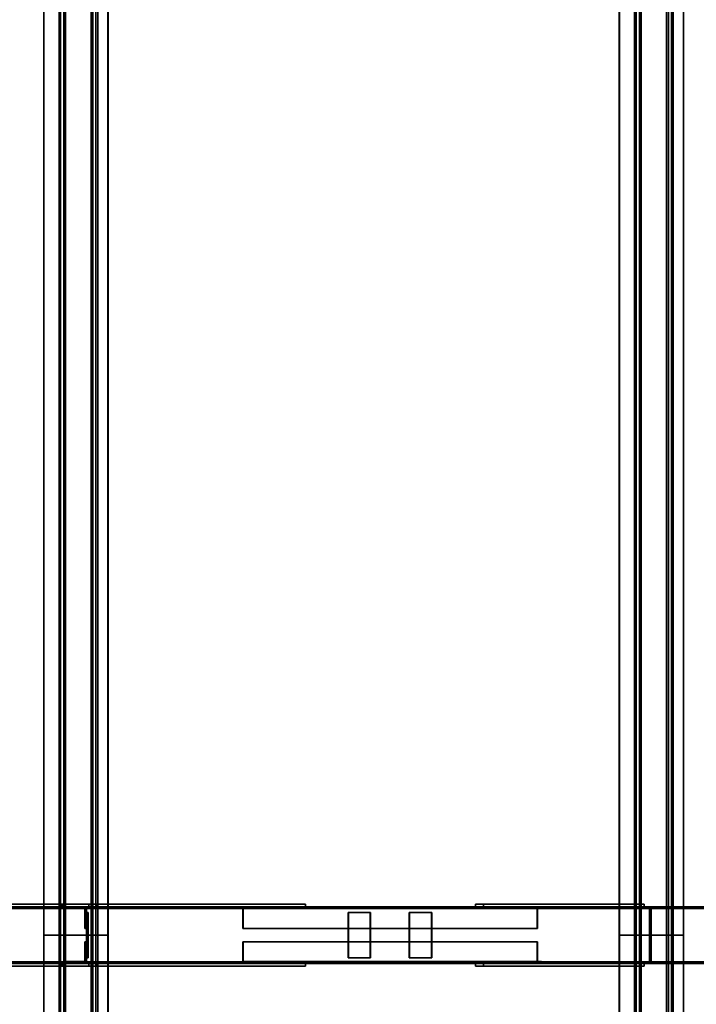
# Model space of a CAD drawing. Extents: x 13429 to 13460.1, y 572.8 to 605.1.
# Tile 24 of 256: x 13439.3 to 13440.5, y 576 to 577.8. Entities that reach past the tile are written whole.
import ezdxf

# ---------------------------------------------------------------- set-up
doc = ezdxf.new("R2010")
doc.units = 0
doc.header["$LTSCALE"] = 150
doc.header["$MEASUREMENT"] = 0
doc.layers.add('3DFACE_PLATE', color=7, linetype='CONTINUOUS')
doc.layers.add('3DFACE_SHAPE', color=7, linetype='CONTINUOUS')

msp = doc.modelspace()

# ---------------------------------------------------------------- linework, layer by layer
at = {"layer": '3DFACE_PLATE', "color": 6}
for points, invisible_edges in [([(13439.1761, 576.201, 0.5169), (13439.19, 576.201, 0.6562), (13439.4596, 576.201, 0.4886)], 2), ([(13439.4596, 576.201, 0.4886), (13439.4596, 576.196, 0.4886), (13439.1761, 576.201, 0.5169)], 2), ([(13439.4596, 576.196, 0.4886), (13439.1761, 576.196, 0.5169), (13439.1761, 576.201, 0.5169)], 12), ([(13439.4596, 576.196, 0.4886), (13439.4736, 576.196, 0.6279), (13439.1761, 576.196, 0.5169)], 2), ([(13439.4736, 576.196, 0.6279), (13439.19, 576.196, 0.6562), (13439.1761, 576.196, 0.5169)], 12), ([(13439.19, 576.201, 0.6562), (13439.4736, 576.201, 0.6279), (13439.4596, 576.201, 0.4886)], 12), ([(13439.19, 576.201, 0.6562), (13439.19, 576.196, 0.6562), (13439.4736, 576.201, 0.6279)], 2), ([(13439.19, 576.196, 0.6562), (13439.4736, 576.196, 0.6279), (13439.4736, 576.201, 0.6279)], 12), ([(13439.8426, 576.201, 0.49), (13439.8426, 576.201, 0.35), (13439.4126, 576.201, 0.49)], 2), ([(13439.8426, 576.201, 0.35), (13439.4126, 576.201, 0.35), (13439.4126, 576.201, 0.49)], 12), ([(13439.4126, 576.201, 0.49), (13439.4126, 576.196, 0.49), (13439.8426, 576.201, 0.49)], 2), ([(13439.4126, 576.196, 0.49), (13439.8426, 576.196, 0.49), (13439.8426, 576.201, 0.49)], 12), ([(13439.4126, 576.201, 0.35), (13439.4126, 576.196, 0.35), (13439.4126, 576.201, 0.49)], 2), ([(13439.4126, 576.196, 0.35), (13439.4126, 576.196, 0.49), (13439.4126, 576.201, 0.49)], 12), ([(13439.8426, 576.201, 0.35), (13439.8426, 576.196, 0.35), (13439.4126, 576.201, 0.35)], 2), ([(13439.8426, 576.196, 0.35), (13439.4126, 576.196, 0.35), (13439.4126, 576.201, 0.35)], 12), ([(13439.4126, 576.196, 0.49), (13439.4126, 576.196, 0.35), (13439.8426, 576.196, 0.49)], 2), ([(13439.4126, 576.196, 0.35), (13439.8426, 576.196, 0.35), (13439.8426, 576.196, 0.49)], 12), ([(13439.4736, 576.201, 0.6279), (13439.4736, 576.196, 0.6279), (13439.4596, 576.201, 0.4886)], 2), ([(13439.4736, 576.196, 0.6279), (13439.4596, 576.196, 0.4886), (13439.4596, 576.201, 0.4886)], 12), ([(13439.8426, 576.201, 0.49), (13439.8426, 576.196, 0.49), (13439.8426, 576.201, 0.35)], 2), ([(13439.8426, 576.196, 0.49), (13439.8426, 576.196, 0.35), (13439.8426, 576.201, 0.35)], 12), ([(13440.143, 576.201, 0.4202), (13440.1569, 576.201, 0.5595), (13440.4266, 576.201, 0.3919)], 2), ([(13440.4266, 576.201, 0.3919), (13440.4266, 576.196, 0.3919), (13440.143, 576.201, 0.4202)], 2), ([(13440.4266, 576.196, 0.3919), (13440.143, 576.196, 0.4202), (13440.143, 576.201, 0.4202)], 12), ([(13440.143, 576.201, 0.4202), (13440.143, 576.196, 0.4202), (13440.1569, 576.201, 0.5595)], 2), ([(13440.143, 576.196, 0.4202), (13440.1569, 576.196, 0.5595), (13440.1569, 576.201, 0.5595)], 12), ([(13440.4266, 576.196, 0.3919), (13440.4405, 576.196, 0.5312), (13440.143, 576.196, 0.4202)], 2), ([(13440.4405, 576.196, 0.5312), (13440.1569, 576.196, 0.5595), (13440.143, 576.196, 0.4202)], 12), ([(13440.1569, 576.201, 0.5595), (13440.4405, 576.201, 0.5312), (13440.4266, 576.201, 0.3919)], 12), ([(13440.1569, 576.201, 0.5595), (13440.1569, 576.196, 0.5595), (13440.4405, 576.201, 0.5312)], 2), ([(13440.1569, 576.196, 0.5595), (13440.4405, 576.196, 0.5312), (13440.4405, 576.201, 0.5312)], 12), ([(13440.4405, 576.201, 0.5312), (13440.4405, 576.196, 0.5312), (13440.4266, 576.201, 0.3919)], 2), ([(13440.4405, 576.196, 0.5312), (13440.4266, 576.196, 0.3919), (13440.4266, 576.201, 0.3919)], 12), ([(13439.4556, 576.186, 0.5127), (13439.4556, 576.186, 0.4727), (13439.4556, 576.106, 0.5127)], 2), ([(13439.4556, 576.186, 0.4727), (13439.4556, 576.106, 0.4727), (13439.4556, 576.106, 0.5127)], 12), ([(13439.4586, 576.186, 0.5127), (13439.4556, 576.186, 0.5127), (13439.4586, 576.106, 0.5127)], 2), ([(13439.4556, 576.186, 0.5127), (13439.4556, 576.106, 0.5127), (13439.4586, 576.106, 0.5127)], 12), ([(13439.4586, 576.186, 0.4727), (13439.4556, 576.186, 0.4727), (13439.4586, 576.186, 0.5127)], 2), ([(13439.4556, 576.186, 0.4727), (13439.4556, 576.186, 0.5127), (13439.4586, 576.186, 0.5127)], 12), ([(13439.4586, 576.106, 0.4727), (13439.4556, 576.106, 0.4727), (13439.4586, 576.186, 0.4727)], 2), ([(13439.4556, 576.106, 0.4727), (13439.4556, 576.186, 0.4727), (13439.4586, 576.186, 0.4727)], 12), ([(13439.4556, 576.186, 0.5067), (13439.4556, 576.186, 0.4667), (13439.4556, 576.106, 0.5067)], 2), ([(13439.4556, 576.186, 0.4667), (13439.4556, 576.106, 0.4667), (13439.4556, 576.106, 0.5067)], 12), ([(13439.4586, 576.186, 0.5067), (13439.4556, 576.186, 0.5067), (13439.4586, 576.106, 0.5067)], 2), ([(13439.4556, 576.186, 0.5067), (13439.4556, 576.106, 0.5067), (13439.4586, 576.106, 0.5067)], 12), ([(13439.4586, 576.186, 0.4667), (13439.4556, 576.186, 0.4667), (13439.4586, 576.186, 0.5067)], 2), ([(13439.4556, 576.186, 0.4667), (13439.4556, 576.186, 0.5067), (13439.4586, 576.186, 0.5067)], 12), ([(13439.4586, 576.106, 0.4667), (13439.4556, 576.106, 0.4667), (13439.4586, 576.186, 0.4667)], 2), ([(13439.4556, 576.106, 0.4667), (13439.4556, 576.186, 0.4667), (13439.4586, 576.186, 0.4667)], 12), ([(13439.4586, 576.106, 0.5127), (13439.4586, 576.106, 0.4727), (13439.4586, 576.186, 0.5127)], 2), ([(13439.4586, 576.106, 0.4727), (13439.4586, 576.186, 0.4727), (13439.4586, 576.186, 0.5127)], 12), ([(13439.4586, 576.106, 0.5067), (13439.4586, 576.106, 0.4667), (13439.4586, 576.186, 0.5067)], 2), ([(13439.4586, 576.106, 0.4667), (13439.4586, 576.186, 0.4667), (13439.4586, 576.186, 0.5067)], 12), ([(13439.9177, 576.106, 0.457), (13439.9569, 576.106, 0.4647), (13439.9177, 576.186, 0.457)], 2), ([(13439.9569, 576.106, 0.4647), (13439.9569, 576.186, 0.4647), (13439.9177, 576.186, 0.457)], 12), ([(13439.9177, 576.186, 0.457), (13439.9182, 576.186, 0.4541), (13439.9177, 576.106, 0.457)], 2), ([(13439.9182, 576.186, 0.4541), (13439.9182, 576.106, 0.4541), (13439.9177, 576.106, 0.457)], 12), ([(13439.9569, 576.186, 0.4647), (13439.9575, 576.186, 0.4618), (13439.9177, 576.186, 0.457)], 2), ([(13439.9575, 576.186, 0.4618), (13439.9182, 576.186, 0.4541), (13439.9177, 576.186, 0.457)], 12), ([(13439.9182, 576.186, 0.4541), (13439.9575, 576.186, 0.4618), (13439.9182, 576.106, 0.4541)], 2), ([(13439.9575, 576.186, 0.4618), (13439.9575, 576.106, 0.4618), (13439.9182, 576.106, 0.4541)], 12), ([(13439.9569, 576.106, 0.4647), (13439.9575, 576.106, 0.4618), (13439.9569, 576.186, 0.4647)], 2), ([(13439.9575, 576.106, 0.4618), (13439.9575, 576.186, 0.4618), (13439.9569, 576.186, 0.4647)], 12), ([(13440.0256, 576.106, 0.4782), (13440.0648, 576.106, 0.4859), (13440.0256, 576.186, 0.4782)], 2), ([(13440.0648, 576.106, 0.4859), (13440.0648, 576.186, 0.4859), (13440.0256, 576.186, 0.4782)], 12), ([(13440.0256, 576.186, 0.4782), (13440.0262, 576.186, 0.4753), (13440.0256, 576.106, 0.4782)], 2), ([(13440.0262, 576.186, 0.4753), (13440.0262, 576.106, 0.4753), (13440.0256, 576.106, 0.4782)], 12), ([(13440.0648, 576.186, 0.4859), (13440.0654, 576.186, 0.483), (13440.0256, 576.186, 0.4782)], 2), ([(13440.0654, 576.186, 0.483), (13440.0262, 576.186, 0.4753), (13440.0256, 576.186, 0.4782)], 12), ([(13440.0262, 576.186, 0.4753), (13440.0654, 576.186, 0.483), (13440.0262, 576.106, 0.4753)], 2), ([(13440.0654, 576.186, 0.483), (13440.0654, 576.106, 0.483), (13440.0262, 576.106, 0.4753)], 12), ([(13440.0648, 576.106, 0.4859), (13440.0654, 576.106, 0.483), (13440.0648, 576.186, 0.4859)], 2), ([(13440.0654, 576.106, 0.483), (13440.0654, 576.186, 0.483), (13440.0648, 576.186, 0.4859)], 12), ([(13439.4586, 576.106, 0.5127), (13439.4556, 576.106, 0.5127), (13439.4586, 576.106, 0.4727)], 2), ([(13439.4556, 576.106, 0.5127), (13439.4556, 576.106, 0.4727), (13439.4586, 576.106, 0.4727)], 12), ([(13439.4586, 576.106, 0.5067), (13439.4556, 576.106, 0.5067), (13439.4586, 576.106, 0.4667)], 2), ([(13439.4556, 576.106, 0.5067), (13439.4556, 576.106, 0.4667), (13439.4586, 576.106, 0.4667)], 12), ([(13439.9177, 576.106, 0.457), (13439.9182, 576.106, 0.4541), (13439.9569, 576.106, 0.4647)], 2), ([(13439.9182, 576.106, 0.4541), (13439.9575, 576.106, 0.4618), (13439.9569, 576.106, 0.4647)], 12), ([(13440.0256, 576.106, 0.4782), (13440.0262, 576.106, 0.4753), (13440.0648, 576.106, 0.4859)], 2), ([(13440.0262, 576.106, 0.4753), (13440.0654, 576.106, 0.483), (13440.0648, 576.106, 0.4859)], 12), ([(13439.1761, 576.096, 0.5169), (13439.19, 576.096, 0.6562), (13439.4596, 576.096, 0.4886)], 2), ([(13439.4596, 576.096, 0.4886), (13439.4596, 576.091, 0.4886), (13439.1761, 576.096, 0.5169)], 2), ([(13439.4596, 576.091, 0.4886), (13439.1761, 576.091, 0.5169), (13439.1761, 576.096, 0.5169)], 12), ([(13439.4596, 576.091, 0.4886), (13439.4736, 576.091, 0.6279), (13439.1761, 576.091, 0.5169)], 2), ([(13439.4736, 576.091, 0.6279), (13439.19, 576.091, 0.6562), (13439.1761, 576.091, 0.5169)], 12), ([(13439.19, 576.096, 0.6562), (13439.4736, 576.096, 0.6279), (13439.4596, 576.096, 0.4886)], 12), ([(13439.19, 576.096, 0.6562), (13439.19, 576.091, 0.6562), (13439.4736, 576.096, 0.6279)], 2), ([(13439.19, 576.091, 0.6562), (13439.4736, 576.091, 0.6279), (13439.4736, 576.096, 0.6279)], 12), ([(13439.8426, 576.096, 0.49), (13439.8426, 576.096, 0.35), (13439.4126, 576.096, 0.49)], 2), ([(13439.8426, 576.096, 0.35), (13439.4126, 576.096, 0.35), (13439.4126, 576.096, 0.49)], 12), ([(13439.4126, 576.096, 0.49), (13439.4126, 576.091, 0.49), (13439.8426, 576.096, 0.49)], 2), ([(13439.4126, 576.091, 0.49), (13439.8426, 576.091, 0.49), (13439.8426, 576.096, 0.49)], 12), ([(13439.4126, 576.096, 0.35), (13439.4126, 576.091, 0.35), (13439.4126, 576.096, 0.49)], 2), ([(13439.4126, 576.091, 0.35), (13439.4126, 576.091, 0.49), (13439.4126, 576.096, 0.49)], 12), ([(13439.8426, 576.096, 0.35), (13439.8426, 576.091, 0.35), (13439.4126, 576.096, 0.35)], 2), ([(13439.8426, 576.091, 0.35), (13439.4126, 576.091, 0.35), (13439.4126, 576.096, 0.35)], 12), ([(13439.4126, 576.091, 0.49), (13439.4126, 576.091, 0.35), (13439.8426, 576.091, 0.49)], 2), ([(13439.4126, 576.091, 0.35), (13439.8426, 576.091, 0.35), (13439.8426, 576.091, 0.49)], 12), ([(13439.4736, 576.096, 0.6279), (13439.4736, 576.091, 0.6279), (13439.4596, 576.096, 0.4886)], 2), ([(13439.4736, 576.091, 0.6279), (13439.4596, 576.091, 0.4886), (13439.4596, 576.096, 0.4886)], 12), ([(13439.8426, 576.096, 0.49), (13439.8426, 576.091, 0.49), (13439.8426, 576.096, 0.35)], 2), ([(13439.8426, 576.091, 0.49), (13439.8426, 576.091, 0.35), (13439.8426, 576.096, 0.35)], 12), ([(13440.143, 576.096, 0.4202), (13440.1569, 576.096, 0.5595), (13440.4266, 576.096, 0.3919)], 2), ([(13440.4266, 576.096, 0.3919), (13440.4266, 576.091, 0.3919), (13440.143, 576.096, 0.4202)], 2), ([(13440.4266, 576.091, 0.3919), (13440.143, 576.091, 0.4202), (13440.143, 576.096, 0.4202)], 12), ([(13440.143, 576.096, 0.4202), (13440.143, 576.091, 0.4202), (13440.1569, 576.096, 0.5595)], 2), ([(13440.143, 576.091, 0.4202), (13440.1569, 576.091, 0.5595), (13440.1569, 576.096, 0.5595)], 12), ([(13440.4266, 576.091, 0.3919), (13440.4405, 576.091, 0.5312), (13440.143, 576.091, 0.4202)], 2), ([(13440.4405, 576.091, 0.5312), (13440.1569, 576.091, 0.5595), (13440.143, 576.091, 0.4202)], 12), ([(13440.1569, 576.096, 0.5595), (13440.4405, 576.096, 0.5312), (13440.4266, 576.096, 0.3919)], 12), ([(13440.1569, 576.096, 0.5595), (13440.1569, 576.091, 0.5595), (13440.4405, 576.096, 0.5312)], 2), ([(13440.1569, 576.091, 0.5595), (13440.4405, 576.091, 0.5312), (13440.4405, 576.096, 0.5312)], 12), ([(13440.4405, 576.096, 0.5312), (13440.4405, 576.091, 0.5312), (13440.4266, 576.096, 0.3919)], 2), ([(13440.4405, 576.091, 0.5312), (13440.4266, 576.091, 0.3919), (13440.4266, 576.096, 0.3919)], 12)]:
    msp.add_3dface(points, dxfattribs=dict(at, invisible_edges=invisible_edges))
at = {"layer": '3DFACE_SHAPE', "color": 13}
for points, invisible_edges in [([(13439.38, 579.446, 0.6573), (13439.38, 576.146, 0.6573), (13439.3803, 579.446, 0.6604)], 2), ([(13439.38, 576.146, 0.6573), (13439.3803, 576.146, 0.6604), (13439.3803, 579.446, 0.6604)], 12), ([(13439.4098, 579.446, 0.6543), (13439.4098, 576.146, 0.6543), (13439.38, 579.446, 0.6573)], 2), ([(13439.4098, 576.146, 0.6543), (13439.38, 576.146, 0.6573), (13439.38, 579.446, 0.6573)], 12), ([(13439.3803, 579.446, 0.6604), (13439.3803, 576.146, 0.6604), (13439.4071, 579.446, 0.6577)], 2), ([(13439.3803, 576.146, 0.6604), (13439.4071, 576.146, 0.6577), (13439.4071, 579.446, 0.6577)], 12), ([(13439.4071, 579.446, 0.6577), (13439.4071, 576.146, 0.6577), (13439.4157, 579.446, 0.7442)], 2), ([(13439.4071, 576.146, 0.6577), (13439.4157, 576.146, 0.7442), (13439.4157, 579.446, 0.7442)], 12), ([(13439.4185, 579.446, 0.7409), (13439.4185, 576.146, 0.7409), (13439.4098, 579.446, 0.6543)], 2), ([(13439.4185, 576.146, 0.7409), (13439.4098, 576.146, 0.6543), (13439.4098, 579.446, 0.6543)], 12), ([(13439.4157, 579.446, 0.7442), (13439.4157, 576.146, 0.7442), (13439.4754, 579.446, 0.7382)], 2), ([(13439.4157, 576.146, 0.7442), (13439.4754, 576.146, 0.7382), (13439.4754, 579.446, 0.7382)], 12), ([(13439.4721, 579.446, 0.7355), (13439.4721, 576.146, 0.7355), (13439.4185, 579.446, 0.7409)], 2), ([(13439.4721, 576.146, 0.7355), (13439.4185, 576.146, 0.7409), (13439.4185, 579.446, 0.7409)], 12), ([(13439.4635, 579.446, 0.649), (13439.4635, 576.146, 0.649), (13439.4721, 579.446, 0.7355)], 2), ([(13439.4635, 576.146, 0.649), (13439.4721, 576.146, 0.7355), (13439.4721, 579.446, 0.7355)], 12), ([(13439.4933, 579.446, 0.646), (13439.4933, 576.146, 0.646), (13439.4635, 579.446, 0.649)], 2), ([(13439.4933, 576.146, 0.646), (13439.4635, 576.146, 0.649), (13439.4635, 579.446, 0.649)], 12), ([(13439.4668, 579.446, 0.6517), (13439.4668, 576.146, 0.6517), (13439.4936, 579.446, 0.649)], 2), ([(13439.4668, 576.146, 0.6517), (13439.4936, 576.146, 0.649), (13439.4936, 579.446, 0.649)], 12), ([(13439.4754, 579.446, 0.7382), (13439.4754, 576.146, 0.7382), (13439.4668, 579.446, 0.6517)], 2), ([(13439.4754, 576.146, 0.7382), (13439.4668, 576.146, 0.6517), (13439.4668, 579.446, 0.6517)], 12), ([(13439.4936, 579.446, 0.649), (13439.4936, 576.146, 0.649), (13439.4933, 579.446, 0.646)], 2), ([(13439.4936, 576.146, 0.649), (13439.4933, 576.146, 0.646), (13439.4933, 579.446, 0.646)], 12), ([(13440.3967, 579.446, 0.5557), (13440.3967, 576.146, 0.5557), (13440.397, 579.446, 0.5587)], 2), ([(13440.3967, 576.146, 0.5557), (13440.397, 576.146, 0.5587), (13440.397, 579.446, 0.5587)], 12), ([(13440.4265, 579.446, 0.5527), (13440.4265, 576.146, 0.5527), (13440.3967, 579.446, 0.5557)], 2), ([(13440.4265, 576.146, 0.5527), (13440.3967, 576.146, 0.5557), (13440.3967, 579.446, 0.5557)], 12), ([(13440.397, 579.446, 0.5587), (13440.397, 576.146, 0.5587), (13440.4238, 579.446, 0.556)], 2), ([(13440.397, 576.146, 0.5587), (13440.4238, 576.146, 0.556), (13440.4238, 579.446, 0.556)], 12), ([(13440.4238, 579.446, 0.556), (13440.4238, 576.146, 0.556), (13440.4324, 579.446, 0.6425)], 2), ([(13440.4238, 576.146, 0.556), (13440.4324, 576.146, 0.6425), (13440.4324, 579.446, 0.6425)], 12), ([(13440.4352, 579.446, 0.6392), (13440.4352, 576.146, 0.6392), (13440.4265, 579.446, 0.5527)], 2), ([(13440.4352, 576.146, 0.6392), (13440.4265, 576.146, 0.5527), (13440.4265, 579.446, 0.5527)], 12), ([(13440.4324, 579.446, 0.6425), (13440.4324, 576.146, 0.6425), (13440.4921, 579.446, 0.6366)], 2), ([(13440.4324, 576.146, 0.6425), (13440.4921, 576.146, 0.6366), (13440.4921, 579.446, 0.6366)], 12), ([(13440.4888, 579.446, 0.6338), (13440.4888, 576.146, 0.6338), (13440.4352, 579.446, 0.6392)], 2), ([(13440.4888, 576.146, 0.6338), (13440.4352, 576.146, 0.6392), (13440.4352, 579.446, 0.6392)], 12), ([(13440.4802, 579.446, 0.5473), (13440.4802, 576.146, 0.5473), (13440.4888, 579.446, 0.6338)], 2), ([(13440.4802, 576.146, 0.5473), (13440.4888, 576.146, 0.6338), (13440.4888, 579.446, 0.6338)], 12), ([(13440.51, 579.446, 0.5443), (13440.51, 576.146, 0.5443), (13440.4802, 579.446, 0.5473)], 2), ([(13440.51, 576.146, 0.5443), (13440.4802, 576.146, 0.5473), (13440.4802, 579.446, 0.5473)], 12), ([(13440.4835, 579.446, 0.55), (13440.4835, 576.146, 0.55), (13440.5103, 579.446, 0.5474)], 2), ([(13440.4835, 576.146, 0.55), (13440.5103, 576.146, 0.5474), (13440.5103, 579.446, 0.5474)], 12), ([(13440.4921, 579.446, 0.6366), (13440.4921, 576.146, 0.6366), (13440.4835, 579.446, 0.55)], 2), ([(13440.4921, 576.146, 0.6366), (13440.4835, 576.146, 0.55), (13440.4835, 579.446, 0.55)], 12), ([(13440.5103, 579.446, 0.5474), (13440.5103, 576.146, 0.5474), (13440.51, 579.446, 0.5443)], 2), ([(13440.5103, 576.146, 0.5474), (13440.51, 576.146, 0.5443), (13440.51, 579.446, 0.5443)], 12), ([(13437.4032, 576.196, 0.37), (13440.4533, 576.196, 0.37), (13437.4032, 576.196, 0.33)], 2), ([(13440.4533, 576.196, 0.37), (13440.4533, 576.196, 0.33), (13437.4032, 576.196, 0.33)], 12), ([(13437.4032, 576.193, 0.37), (13440.4533, 576.193, 0.37), (13437.4032, 576.196, 0.37)], 2), ([(13440.4533, 576.193, 0.37), (13440.4533, 576.196, 0.37), (13437.4032, 576.196, 0.37)], 12), ([(13437.4032, 576.196, 0.33), (13440.4533, 576.196, 0.33), (13437.4032, 576.096, 0.33)], 2), ([(13440.4533, 576.196, 0.33), (13440.4533, 576.096, 0.33), (13437.4032, 576.096, 0.33)], 12), ([(13437.4032, 576.196, 0.8148), (13441.5946, 576.196, 0.3957), (13437.4032, 576.193, 0.8148)], 2), ([(13441.5946, 576.196, 0.3957), (13441.5946, 576.193, 0.3957), (13437.4032, 576.193, 0.8148)], 12), ([(13437.4072, 576.196, 0.8546), (13441.5986, 576.196, 0.4355), (13437.4032, 576.196, 0.8148)], 2), ([(13441.5986, 576.196, 0.4355), (13441.5946, 576.196, 0.3957), (13437.4032, 576.196, 0.8148)], 12), ([(13437.4032, 576.193, 0.333), (13440.4533, 576.193, 0.333), (13437.4032, 576.193, 0.37)], 2), ([(13440.4533, 576.193, 0.333), (13440.4533, 576.193, 0.37), (13437.4032, 576.193, 0.37)], 12), ([(13437.4032, 576.099, 0.333), (13440.4533, 576.099, 0.333), (13437.4032, 576.193, 0.333)], 2), ([(13440.4533, 576.099, 0.333), (13440.4533, 576.193, 0.333), (13437.4032, 576.193, 0.333)], 12), ([(13437.4032, 576.193, 0.8148), (13441.5946, 576.193, 0.3957), (13437.4069, 576.193, 0.8516)], 2), ([(13437.4069, 576.193, 0.8516), (13441.5983, 576.193, 0.4325), (13437.4069, 576.099, 0.8516)], 2), ([(13441.5983, 576.193, 0.4325), (13441.5983, 576.099, 0.4325), (13437.4069, 576.099, 0.8516)], 12), ([(13441.5946, 576.193, 0.3957), (13441.5983, 576.193, 0.4325), (13437.4069, 576.193, 0.8516)], 12), ([(13437.4072, 576.096, 0.8546), (13441.5986, 576.096, 0.4355), (13437.4072, 576.196, 0.8546)], 2), ([(13441.5986, 576.096, 0.4355), (13441.5986, 576.196, 0.4355), (13437.4072, 576.196, 0.8546)], 12), ([(13439.4524, 576.1928, 0.3807), (13439.4176, 576.196, 0.3807), (13439.4556, 576.196, 0.3807)], 13), ([(13439.4524, 576.1928, 0.3807), (13439.4176, 576.1928, 0.3807), (13439.4176, 576.196, 0.3807)], 12), ([(13439.4176, 576.1928, 0.5987), (13439.4524, 576.1928, 0.5987), (13439.4176, 576.196, 0.5987)], 2), ([(13439.4176, 576.196, 0.5987), (13439.4524, 576.1928, 0.5987), (13439.4556, 576.196, 0.5987)], 3), ([(13439.4176, 576.196, 0.3807), (13439.4176, 576.196, 0.5987), (13439.4556, 576.196, 0.3807)], 2), ([(13439.4176, 576.196, 0.5987), (13439.4556, 576.196, 0.5987), (13439.4556, 576.196, 0.3807)], 12), ([(13439.4176, 576.1928, 0.3807), (13439.4176, 576.1928, 0.5987), (13439.4176, 576.196, 0.3807)], 2), ([(13439.4176, 576.1928, 0.5987), (13439.4176, 576.196, 0.5987), (13439.4176, 576.196, 0.3807)], 12), ([(13439.4524, 576.1928, 0.3807), (13439.4524, 576.1928, 0.5987), (13439.4176, 576.1928, 0.3807)], 2), ([(13439.4524, 576.1928, 0.5987), (13439.4176, 576.1928, 0.5987), (13439.4176, 576.1928, 0.3807)], 12), ([(13439.4556, 576.158, 0.3807), (13439.4524, 576.1928, 0.3807), (13439.4556, 576.196, 0.3807)], 3), ([(13439.4524, 576.1928, 0.5987), (13439.4556, 576.158, 0.5987), (13439.4556, 576.196, 0.5987)], 13), ([(13439.4524, 576.158, 0.3807), (13439.4524, 576.1928, 0.3807), (13439.4556, 576.158, 0.3807)], 2), ([(13439.4524, 576.1928, 0.5987), (13439.4524, 576.158, 0.5987), (13439.4556, 576.158, 0.5987)], 12), ([(13439.4524, 576.158, 0.3807), (13439.4524, 576.158, 0.5987), (13439.4524, 576.1928, 0.3807)], 2), ([(13439.4524, 576.158, 0.5987), (13439.4524, 576.1928, 0.5987), (13439.4524, 576.1928, 0.3807)], 12), ([(13439.4556, 576.196, 0.3807), (13439.4556, 576.196, 0.5987), (13439.4556, 576.158, 0.3807)], 2), ([(13439.4556, 576.196, 0.5987), (13439.4556, 576.158, 0.5987), (13439.4556, 576.158, 0.3807)], 12), ([(13439.7391, 576.196, 0.3801), (13439.7324, 576.1928, 0.4142), (13439.7318, 576.196, 0.4174)], 3), ([(13439.7324, 576.1928, 0.4142), (13439.7318, 576.158, 0.4174), (13439.7318, 576.196, 0.4174)], 13), ([(13439.7391, 576.196, 0.3801), (13439.7318, 576.196, 0.4174), (13440.2518, 576.196, 0.5197)], 12), ([(13440.2518, 576.196, 0.5197), (13439.7318, 576.196, 0.4174), (13440.2518, 576.158, 0.5197)], 2), ([(13439.7318, 576.196, 0.4174), (13439.7318, 576.158, 0.4174), (13440.2518, 576.158, 0.5197)], 12), ([(13439.7324, 576.1928, 0.4142), (13439.7324, 576.158, 0.4142), (13439.7318, 576.158, 0.4174)], 12), ([(13439.7391, 576.1928, 0.3801), (13439.7324, 576.1928, 0.4142), (13439.7391, 576.196, 0.3801)], 2), ([(13440.2525, 576.1928, 0.5165), (13439.7324, 576.1928, 0.4142), (13440.2592, 576.1928, 0.4824)], 2), ([(13439.7324, 576.1928, 0.4142), (13439.7391, 576.1928, 0.3801), (13440.2592, 576.1928, 0.4824)], 12), ([(13440.2525, 576.158, 0.5165), (13439.7324, 576.158, 0.4142), (13440.2525, 576.1928, 0.5165)], 2), ([(13439.7324, 576.158, 0.4142), (13439.7324, 576.1928, 0.4142), (13440.2525, 576.1928, 0.5165)], 12), ([(13440.2592, 576.196, 0.4824), (13439.7391, 576.196, 0.3801), (13440.2518, 576.196, 0.5197)], 2), ([(13440.2592, 576.1928, 0.4824), (13439.7391, 576.1928, 0.3801), (13440.2592, 576.196, 0.4824)], 2), ([(13439.7391, 576.1928, 0.3801), (13439.7391, 576.196, 0.3801), (13440.2592, 576.196, 0.4824)], 12), ([(13440.2518, 576.158, 0.5197), (13440.2525, 576.1928, 0.5165), (13440.2518, 576.196, 0.5197)], 3), ([(13440.2525, 576.1928, 0.5165), (13440.2592, 576.196, 0.4824), (13440.2518, 576.196, 0.5197)], 13), ([(13440.2525, 576.158, 0.5165), (13440.2525, 576.1928, 0.5165), (13440.2518, 576.158, 0.5197)], 2), ([(13440.2525, 576.1928, 0.5165), (13440.2592, 576.1928, 0.4824), (13440.2592, 576.196, 0.4824)], 12), ([(13440.4133, 576.193, 0.55), (13440.4503, 576.193, 0.55), (13440.4133, 576.196, 0.55)], 2), ([(13440.4133, 576.196, 0.55), (13440.4503, 576.193, 0.55), (13440.4533, 576.196, 0.55)], 3), ([(13440.4503, 576.193, 0.35), (13440.4133, 576.196, 0.35), (13440.4533, 576.196, 0.35)], 13), ([(13440.4503, 576.193, 0.35), (13440.4133, 576.193, 0.35), (13440.4133, 576.196, 0.35)], 12), ([(13440.4133, 576.196, 0.55), (13440.4133, 576.196, 0.35), (13440.4133, 576.193, 0.55)], 2), ([(13440.4133, 576.196, 0.35), (13440.4133, 576.193, 0.35), (13440.4133, 576.193, 0.55)], 12), ([(13440.4533, 576.196, 0.55), (13440.4533, 576.196, 0.35), (13440.4133, 576.196, 0.55)], 2), ([(13440.4533, 576.196, 0.35), (13440.4133, 576.196, 0.35), (13440.4133, 576.196, 0.55)], 12), ([(13440.4133, 576.193, 0.55), (13440.4133, 576.193, 0.35), (13440.4503, 576.193, 0.55)], 2), ([(13440.4133, 576.193, 0.35), (13440.4503, 576.193, 0.35), (13440.4503, 576.193, 0.55)], 12), ([(13440.4503, 576.193, 0.55), (13440.4503, 576.099, 0.55), (13440.4533, 576.196, 0.55)], 14), ([(13440.4533, 576.196, 0.55), (13440.4503, 576.099, 0.55), (13440.4533, 576.096, 0.55)], 3), ([(13440.4533, 576.096, 0.35), (13440.4503, 576.193, 0.35), (13440.4533, 576.196, 0.35)], 3), ([(13440.4503, 576.099, 0.35), (13440.4503, 576.193, 0.35), (13440.4533, 576.096, 0.35)], 14), ([(13440.4503, 576.193, 0.55), (13440.4503, 576.193, 0.35), (13440.4503, 576.099, 0.55)], 2), ([(13440.4503, 576.193, 0.35), (13440.4503, 576.099, 0.35), (13440.4503, 576.099, 0.55)], 12), ([(13440.4533, 576.096, 0.55), (13440.4533, 576.096, 0.35), (13440.4533, 576.196, 0.55)], 2), ([(13440.4533, 576.096, 0.35), (13440.4533, 576.196, 0.35), (13440.4533, 576.196, 0.55)], 12), ([(13440.4533, 576.193, 0.37), (13440.4533, 576.193, 0.333), (13440.4533, 576.196, 0.37)], 2), ([(13440.4533, 576.196, 0.37), (13440.4533, 576.193, 0.333), (13440.4533, 576.196, 0.33)], 3), ([(13440.4533, 576.193, 0.333), (13440.4533, 576.099, 0.333), (13440.4533, 576.196, 0.33)], 14), ([(13440.4533, 576.196, 0.33), (13440.4533, 576.099, 0.333), (13440.4533, 576.096, 0.33)], 3), ([(13439.4556, 576.158, 0.3807), (13439.4556, 576.158, 0.5987), (13439.4524, 576.158, 0.3807)], 2), ([(13439.4556, 576.158, 0.5987), (13439.4524, 576.158, 0.5987), (13439.4524, 576.158, 0.3807)], 12), ([(13440.2518, 576.158, 0.5197), (13439.7318, 576.158, 0.4174), (13440.2525, 576.158, 0.5165)], 2), ([(13439.7318, 576.158, 0.4174), (13439.7324, 576.158, 0.4142), (13440.2525, 576.158, 0.5165)], 12), ([(13439.38, 576.146, 0.6573), (13439.4098, 576.146, 0.6543), (13439.3803, 576.146, 0.6604)], 2), ([(13439.4098, 576.146, 0.6543), (13439.38, 576.146, 0.6573), (13439.4071, 576.146, 0.6577)], 14), ([(13439.38, 576.146, 0.6573), (13439.3803, 576.146, 0.6604), (13439.4071, 576.146, 0.6577)], 12), ([(13439.38, 572.846, 0.6573), (13439.38, 576.146, 0.6573), (13439.4098, 572.846, 0.6543)], 2), ([(13439.38, 576.146, 0.6573), (13439.4098, 576.146, 0.6543), (13439.4098, 572.846, 0.6543)], 12), ([(13439.3803, 572.846, 0.6604), (13439.3803, 576.146, 0.6604), (13439.38, 572.846, 0.6573)], 2), ([(13439.3803, 576.146, 0.6604), (13439.38, 576.146, 0.6573), (13439.38, 572.846, 0.6573)], 12), ([(13439.3803, 576.146, 0.6604), (13439.4098, 576.146, 0.6543), (13439.4071, 576.146, 0.6577)], 3), ([(13439.4071, 572.846, 0.6577), (13439.4071, 576.146, 0.6577), (13439.3803, 572.846, 0.6604)], 2), ([(13439.4071, 576.146, 0.6577), (13439.3803, 576.146, 0.6604), (13439.3803, 572.846, 0.6604)], 12), ([(13439.4098, 576.146, 0.6543), (13439.4185, 576.146, 0.7409), (13439.4071, 576.146, 0.6577)], 14), ([(13439.4071, 576.146, 0.6577), (13439.4185, 576.146, 0.7409), (13439.4157, 576.146, 0.7442)], 3), ([(13439.4185, 576.146, 0.7409), (13439.4071, 576.146, 0.6577), (13439.4157, 576.146, 0.7442)], 13), ([(13439.4185, 576.146, 0.7409), (13439.4098, 576.146, 0.6543), (13439.4071, 576.146, 0.6577)], 14), ([(13439.4157, 572.846, 0.7442), (13439.4157, 576.146, 0.7442), (13439.4071, 572.846, 0.6577)], 2), ([(13439.4157, 576.146, 0.7442), (13439.4071, 576.146, 0.6577), (13439.4071, 572.846, 0.6577)], 12), ([(13439.4098, 572.846, 0.6543), (13439.4098, 576.146, 0.6543), (13439.4185, 572.846, 0.7409)], 2), ([(13439.4098, 576.146, 0.6543), (13439.4185, 576.146, 0.7409), (13439.4185, 572.846, 0.7409)], 12), ([(13439.4185, 576.146, 0.7409), (13439.4721, 576.146, 0.7355), (13439.4157, 576.146, 0.7442)], 14), ([(13439.4157, 576.146, 0.7442), (13439.4721, 576.146, 0.7355), (13439.4754, 576.146, 0.7382)], 3), ([(13439.4754, 576.146, 0.7382), (13439.4185, 576.146, 0.7409), (13439.4157, 576.146, 0.7442)], 3), ([(13439.4754, 572.846, 0.7382), (13439.4754, 576.146, 0.7382), (13439.4157, 572.846, 0.7442)], 2), ([(13439.4754, 576.146, 0.7382), (13439.4157, 576.146, 0.7442), (13439.4157, 572.846, 0.7442)], 12), ([(13439.4721, 576.146, 0.7355), (13439.4185, 576.146, 0.7409), (13439.4754, 576.146, 0.7382)], 14), ([(13439.4185, 572.846, 0.7409), (13439.4185, 576.146, 0.7409), (13439.4721, 572.846, 0.7355)], 2), ([(13439.4185, 576.146, 0.7409), (13439.4721, 576.146, 0.7355), (13439.4721, 572.846, 0.7355)], 12), ([(13439.4635, 576.146, 0.649), (13439.4933, 576.146, 0.646), (13439.4668, 576.146, 0.6517)], 14), ([(13439.4721, 576.146, 0.7355), (13439.4635, 576.146, 0.649), (13439.4668, 576.146, 0.6517)], 14), ([(13439.4933, 576.146, 0.646), (13439.4635, 576.146, 0.649), (13439.4936, 576.146, 0.649)], 2), ([(13439.4936, 576.146, 0.649), (13439.4635, 576.146, 0.649), (13439.4668, 576.146, 0.6517)], 3), ([(13439.4635, 576.146, 0.649), (13439.4721, 576.146, 0.7355), (13439.4668, 576.146, 0.6517)], 14), ([(13439.4635, 572.846, 0.649), (13439.4635, 576.146, 0.649), (13439.4933, 572.846, 0.646)], 2), ([(13439.4635, 576.146, 0.649), (13439.4933, 576.146, 0.646), (13439.4933, 572.846, 0.646)], 12), ([(13439.4721, 572.846, 0.7355), (13439.4721, 576.146, 0.7355), (13439.4635, 572.846, 0.649)], 2), ([(13439.4721, 576.146, 0.7355), (13439.4635, 576.146, 0.649), (13439.4635, 572.846, 0.649)], 12), ([(13439.4933, 576.146, 0.646), (13439.4936, 576.146, 0.649), (13439.4668, 576.146, 0.6517)], 12), ([(13439.4721, 576.146, 0.7355), (13439.4668, 576.146, 0.6517), (13439.4754, 576.146, 0.7382)], 13), ([(13439.4668, 576.146, 0.6517), (13439.4721, 576.146, 0.7355), (13439.4754, 576.146, 0.7382)], 3), ([(13439.4668, 572.846, 0.6517), (13439.4668, 576.146, 0.6517), (13439.4754, 572.846, 0.7382)], 2), ([(13439.4668, 576.146, 0.6517), (13439.4754, 576.146, 0.7382), (13439.4754, 572.846, 0.7382)], 12), ([(13439.4936, 572.846, 0.649), (13439.4936, 576.146, 0.649), (13439.4668, 572.846, 0.6517)], 2), ([(13439.4936, 576.146, 0.649), (13439.4668, 576.146, 0.6517), (13439.4668, 572.846, 0.6517)], 12), ([(13439.4933, 572.846, 0.646), (13439.4933, 576.146, 0.646), (13439.4936, 572.846, 0.649)], 2), ([(13439.4933, 576.146, 0.646), (13439.4936, 576.146, 0.649), (13439.4936, 572.846, 0.649)], 12), ([(13440.3967, 576.146, 0.5557), (13440.4265, 576.146, 0.5527), (13440.397, 576.146, 0.5587)], 2), ([(13440.4265, 576.146, 0.5527), (13440.3967, 576.146, 0.5557), (13440.4238, 576.146, 0.556)], 14), ([(13440.3967, 576.146, 0.5557), (13440.397, 576.146, 0.5587), (13440.4238, 576.146, 0.556)], 12), ([(13440.3967, 572.846, 0.5557), (13440.3967, 576.146, 0.5557), (13440.4265, 572.846, 0.5527)], 2), ([(13440.3967, 576.146, 0.5557), (13440.4265, 576.146, 0.5527), (13440.4265, 572.846, 0.5527)], 12), ([(13440.397, 572.846, 0.5587), (13440.397, 576.146, 0.5587), (13440.3967, 572.846, 0.5557)], 2), ([(13440.397, 576.146, 0.5587), (13440.3967, 576.146, 0.5557), (13440.3967, 572.846, 0.5557)], 12), ([(13440.397, 576.146, 0.5587), (13440.4265, 576.146, 0.5527), (13440.4238, 576.146, 0.556)], 3), ([(13440.4238, 572.846, 0.556), (13440.4238, 576.146, 0.556), (13440.397, 572.846, 0.5587)], 2), ([(13440.4238, 576.146, 0.556), (13440.397, 576.146, 0.5587), (13440.397, 572.846, 0.5587)], 12), ([(13440.4265, 576.146, 0.5527), (13440.4352, 576.146, 0.6392), (13440.4238, 576.146, 0.556)], 14), ([(13440.4238, 576.146, 0.556), (13440.4352, 576.146, 0.6392), (13440.4324, 576.146, 0.6425)], 3), ([(13440.4352, 576.146, 0.6392), (13440.4238, 576.146, 0.556), (13440.4324, 576.146, 0.6425)], 13), ([(13440.4352, 576.146, 0.6392), (13440.4265, 576.146, 0.5527), (13440.4238, 576.146, 0.556)], 14), ([(13440.4324, 572.846, 0.6425), (13440.4324, 576.146, 0.6425), (13440.4238, 572.846, 0.556)], 2), ([(13440.4324, 576.146, 0.6425), (13440.4238, 576.146, 0.556), (13440.4238, 572.846, 0.556)], 12), ([(13440.4265, 572.846, 0.5527), (13440.4265, 576.146, 0.5527), (13440.4352, 572.846, 0.6392)], 2), ([(13440.4265, 576.146, 0.5527), (13440.4352, 576.146, 0.6392), (13440.4352, 572.846, 0.6392)], 12), ([(13440.4352, 576.146, 0.6392), (13440.4888, 576.146, 0.6338), (13440.4324, 576.146, 0.6425)], 14), ([(13440.4324, 576.146, 0.6425), (13440.4888, 576.146, 0.6338), (13440.4921, 576.146, 0.6366)], 3), ([(13440.4921, 576.146, 0.6366), (13440.4352, 576.146, 0.6392), (13440.4324, 576.146, 0.6425)], 3), ([(13440.4921, 572.846, 0.6366), (13440.4921, 576.146, 0.6366), (13440.4324, 572.846, 0.6425)], 2), ([(13440.4921, 576.146, 0.6366), (13440.4324, 576.146, 0.6425), (13440.4324, 572.846, 0.6425)], 12), ([(13440.4888, 576.146, 0.6338), (13440.4352, 576.146, 0.6392), (13440.4921, 576.146, 0.6366)], 14), ([(13440.4352, 572.846, 0.6392), (13440.4352, 576.146, 0.6392), (13440.4888, 572.846, 0.6338)], 2), ([(13440.4352, 576.146, 0.6392), (13440.4888, 576.146, 0.6338), (13440.4888, 572.846, 0.6338)], 12), ([(13440.4802, 576.146, 0.5473), (13440.51, 576.146, 0.5443), (13440.4835, 576.146, 0.55)], 14), ([(13440.4888, 576.146, 0.6338), (13440.4802, 576.146, 0.5473), (13440.4835, 576.146, 0.55)], 14), ([(13440.51, 576.146, 0.5443), (13440.4802, 576.146, 0.5473), (13440.5103, 576.146, 0.5474)], 2), ([(13440.5103, 576.146, 0.5474), (13440.4802, 576.146, 0.5473), (13440.4835, 576.146, 0.55)], 3), ([(13440.4802, 576.146, 0.5473), (13440.4888, 576.146, 0.6338), (13440.4835, 576.146, 0.55)], 14), ([(13440.4802, 572.846, 0.5473), (13440.4802, 576.146, 0.5473), (13440.51, 572.846, 0.5443)], 2), ([(13440.4802, 576.146, 0.5473), (13440.51, 576.146, 0.5443), (13440.51, 572.846, 0.5443)], 12), ([(13440.4888, 572.846, 0.6338), (13440.4888, 576.146, 0.6338), (13440.4802, 572.846, 0.5473)], 2), ([(13440.4888, 576.146, 0.6338), (13440.4802, 576.146, 0.5473), (13440.4802, 572.846, 0.5473)], 12), ([(13440.51, 576.146, 0.5443), (13440.5103, 576.146, 0.5474), (13440.4835, 576.146, 0.55)], 12), ([(13440.4888, 576.146, 0.6338), (13440.4835, 576.146, 0.55), (13440.4921, 576.146, 0.6366)], 13), ([(13440.4835, 576.146, 0.55), (13440.4888, 576.146, 0.6338), (13440.4921, 576.146, 0.6366)], 3), ([(13440.4835, 572.846, 0.55), (13440.4835, 576.146, 0.55), (13440.4921, 572.846, 0.6366)], 2), ([(13440.4835, 576.146, 0.55), (13440.4921, 576.146, 0.6366), (13440.4921, 572.846, 0.6366)], 12), ([(13440.5103, 572.846, 0.5474), (13440.5103, 576.146, 0.5474), (13440.4835, 572.846, 0.55)], 2), ([(13440.5103, 576.146, 0.5474), (13440.4835, 576.146, 0.55), (13440.4835, 572.846, 0.55)], 12), ([(13440.51, 572.846, 0.5443), (13440.51, 576.146, 0.5443), (13440.5103, 572.846, 0.5474)], 2), ([(13440.51, 576.146, 0.5443), (13440.5103, 576.146, 0.5474), (13440.5103, 572.846, 0.5474)], 12), ([(13439.4524, 576.134, 0.5987), (13439.4524, 576.0992, 0.5987), (13439.4556, 576.134, 0.5987)], 2), ([(13439.4556, 576.134, 0.5987), (13439.4524, 576.0992, 0.5987), (13439.4556, 576.096, 0.5987)], 3), ([(13439.4524, 576.0992, 0.3807), (13439.4556, 576.134, 0.3807), (13439.4556, 576.096, 0.3807)], 13), ([(13439.4524, 576.0992, 0.3807), (13439.4524, 576.134, 0.3807), (13439.4556, 576.134, 0.3807)], 12), ([(13439.4524, 576.134, 0.5987), (13439.4524, 576.134, 0.3807), (13439.4524, 576.0992, 0.5987)], 2), ([(13439.4524, 576.134, 0.3807), (13439.4524, 576.0992, 0.3807), (13439.4524, 576.0992, 0.5987)], 12), ([(13439.4556, 576.134, 0.5987), (13439.4556, 576.134, 0.3807), (13439.4524, 576.134, 0.5987)], 2), ([(13439.4556, 576.134, 0.3807), (13439.4524, 576.134, 0.3807), (13439.4524, 576.134, 0.5987)], 12), ([(13439.4556, 576.096, 0.5987), (13439.4556, 576.096, 0.3807), (13439.4556, 576.134, 0.5987)], 2), ([(13439.4556, 576.096, 0.3807), (13439.4556, 576.134, 0.3807), (13439.4556, 576.134, 0.5987)], 12), ([(13439.7324, 576.134, 0.4142), (13439.7324, 576.0992, 0.4142), (13439.7318, 576.134, 0.4174)], 2), ([(13439.7318, 576.134, 0.4174), (13439.7324, 576.0992, 0.4142), (13439.7318, 576.096, 0.4174)], 3), ([(13439.7318, 576.134, 0.4174), (13440.2518, 576.134, 0.5197), (13439.7324, 576.134, 0.4142)], 2), ([(13439.7318, 576.096, 0.4174), (13440.2518, 576.096, 0.5197), (13439.7318, 576.134, 0.4174)], 2), ([(13440.2518, 576.096, 0.5197), (13440.2518, 576.134, 0.5197), (13439.7318, 576.134, 0.4174)], 12), ([(13439.7324, 576.134, 0.4142), (13440.2525, 576.134, 0.5165), (13439.7324, 576.0992, 0.4142)], 2), ([(13440.2525, 576.134, 0.5165), (13440.2525, 576.0992, 0.5165), (13439.7324, 576.0992, 0.4142)], 12), ([(13440.2518, 576.134, 0.5197), (13440.2525, 576.134, 0.5165), (13439.7324, 576.134, 0.4142)], 12), ([(13440.2525, 576.0992, 0.5165), (13440.2518, 576.134, 0.5197), (13440.2518, 576.096, 0.5197)], 13), ([(13440.2525, 576.0992, 0.5165), (13440.2525, 576.134, 0.5165), (13440.2518, 576.134, 0.5197)], 12), ([(13437.4032, 576.099, 0.37), (13440.4533, 576.099, 0.37), (13437.4032, 576.099, 0.333)], 2), ([(13440.4533, 576.099, 0.37), (13440.4533, 576.099, 0.333), (13437.4032, 576.099, 0.333)], 12), ([(13437.4032, 576.096, 0.37), (13440.4533, 576.096, 0.37), (13437.4032, 576.099, 0.37)], 2), ([(13440.4533, 576.096, 0.37), (13440.4533, 576.099, 0.37), (13437.4032, 576.099, 0.37)], 12), ([(13437.4032, 576.099, 0.8148), (13441.5946, 576.099, 0.3957), (13437.4032, 576.096, 0.8148)], 2), ([(13441.5946, 576.099, 0.3957), (13441.5946, 576.096, 0.3957), (13437.4032, 576.096, 0.8148)], 12), ([(13437.4069, 576.099, 0.8516), (13441.5983, 576.099, 0.4325), (13437.4032, 576.099, 0.8148)], 2), ([(13441.5983, 576.099, 0.4325), (13441.5946, 576.099, 0.3957), (13437.4032, 576.099, 0.8148)], 12), ([(13437.4032, 576.096, 0.33), (13440.4533, 576.096, 0.33), (13437.4032, 576.096, 0.37)], 2), ([(13440.4533, 576.096, 0.33), (13440.4533, 576.096, 0.37), (13437.4032, 576.096, 0.37)], 12), ([(13437.4032, 576.096, 0.8148), (13441.5946, 576.096, 0.3957), (13437.4072, 576.096, 0.8546)], 2), ([(13441.5946, 576.096, 0.3957), (13441.5986, 576.096, 0.4355), (13437.4072, 576.096, 0.8546)], 12), ([(13439.4524, 576.0992, 0.5987), (13439.4176, 576.096, 0.5987), (13439.4556, 576.096, 0.5987)], 13), ([(13439.4524, 576.0992, 0.5987), (13439.4176, 576.0992, 0.5987), (13439.4176, 576.096, 0.5987)], 12), ([(13439.4176, 576.0992, 0.3807), (13439.4524, 576.0992, 0.3807), (13439.4176, 576.096, 0.3807)], 2), ([(13439.4176, 576.096, 0.3807), (13439.4524, 576.0992, 0.3807), (13439.4556, 576.096, 0.3807)], 3), ([(13439.4176, 576.0992, 0.5987), (13439.4176, 576.0992, 0.3807), (13439.4176, 576.096, 0.5987)], 2), ([(13439.4176, 576.0992, 0.3807), (13439.4176, 576.096, 0.3807), (13439.4176, 576.096, 0.5987)], 12), ([(13439.4524, 576.0992, 0.5987), (13439.4524, 576.0992, 0.3807), (13439.4176, 576.0992, 0.5987)], 2), ([(13439.4524, 576.0992, 0.3807), (13439.4176, 576.0992, 0.3807), (13439.4176, 576.0992, 0.5987)], 12), ([(13439.4176, 576.096, 0.5987), (13439.4176, 576.096, 0.3807), (13439.4556, 576.096, 0.5987)], 2), ([(13439.4176, 576.096, 0.3807), (13439.4556, 576.096, 0.3807), (13439.4556, 576.096, 0.5987)], 12), ([(13439.7324, 576.0992, 0.4142), (13439.7391, 576.096, 0.3801), (13439.7318, 576.096, 0.4174)], 13), ([(13439.7391, 576.096, 0.3801), (13440.2592, 576.096, 0.4824), (13439.7318, 576.096, 0.4174)], 2), ([(13440.2592, 576.096, 0.4824), (13440.2518, 576.096, 0.5197), (13439.7318, 576.096, 0.4174)], 12), ([(13439.7324, 576.0992, 0.4142), (13439.7391, 576.0992, 0.3801), (13439.7391, 576.096, 0.3801)], 12), ([(13439.7324, 576.0992, 0.4142), (13440.2525, 576.0992, 0.5165), (13439.7391, 576.0992, 0.3801)], 2), ([(13439.7391, 576.0992, 0.3801), (13440.2592, 576.0992, 0.4824), (13439.7391, 576.096, 0.3801)], 2), ([(13440.2592, 576.0992, 0.4824), (13440.2592, 576.096, 0.4824), (13439.7391, 576.096, 0.3801)], 12), ([(13440.2525, 576.0992, 0.5165), (13440.2592, 576.0992, 0.4824), (13439.7391, 576.0992, 0.3801)], 12), ([(13440.2592, 576.096, 0.4824), (13440.2525, 576.0992, 0.5165), (13440.2518, 576.096, 0.5197)], 3), ([(13440.2592, 576.0992, 0.4824), (13440.2525, 576.0992, 0.5165), (13440.2592, 576.096, 0.4824)], 2), ([(13440.4503, 576.099, 0.55), (13440.4133, 576.096, 0.55), (13440.4533, 576.096, 0.55)], 13), ([(13440.4503, 576.099, 0.55), (13440.4133, 576.099, 0.55), (13440.4133, 576.096, 0.55)], 12), ([(13440.4133, 576.099, 0.35), (13440.4503, 576.099, 0.35), (13440.4133, 576.096, 0.35)], 2), ([(13440.4133, 576.096, 0.35), (13440.4503, 576.099, 0.35), (13440.4533, 576.096, 0.35)], 3), ([(13440.4133, 576.099, 0.55), (13440.4133, 576.099, 0.35), (13440.4133, 576.096, 0.55)], 2), ([(13440.4133, 576.099, 0.35), (13440.4133, 576.096, 0.35), (13440.4133, 576.096, 0.55)], 12), ([(13440.4503, 576.099, 0.55), (13440.4503, 576.099, 0.35), (13440.4133, 576.099, 0.55)], 2), ([(13440.4503, 576.099, 0.35), (13440.4133, 576.099, 0.35), (13440.4133, 576.099, 0.55)], 12), ([(13440.4133, 576.096, 0.55), (13440.4133, 576.096, 0.35), (13440.4533, 576.096, 0.55)], 2), ([(13440.4133, 576.096, 0.35), (13440.4533, 576.096, 0.35), (13440.4533, 576.096, 0.55)], 12), ([(13440.4533, 576.099, 0.333), (13440.4533, 576.096, 0.37), (13440.4533, 576.096, 0.33)], 13), ([(13440.4533, 576.099, 0.333), (13440.4533, 576.099, 0.37), (13440.4533, 576.096, 0.37)], 12)]:
    msp.add_3dface(points, dxfattribs=dict(at, invisible_edges=invisible_edges))

doc.saveas('drawing.dxf')
